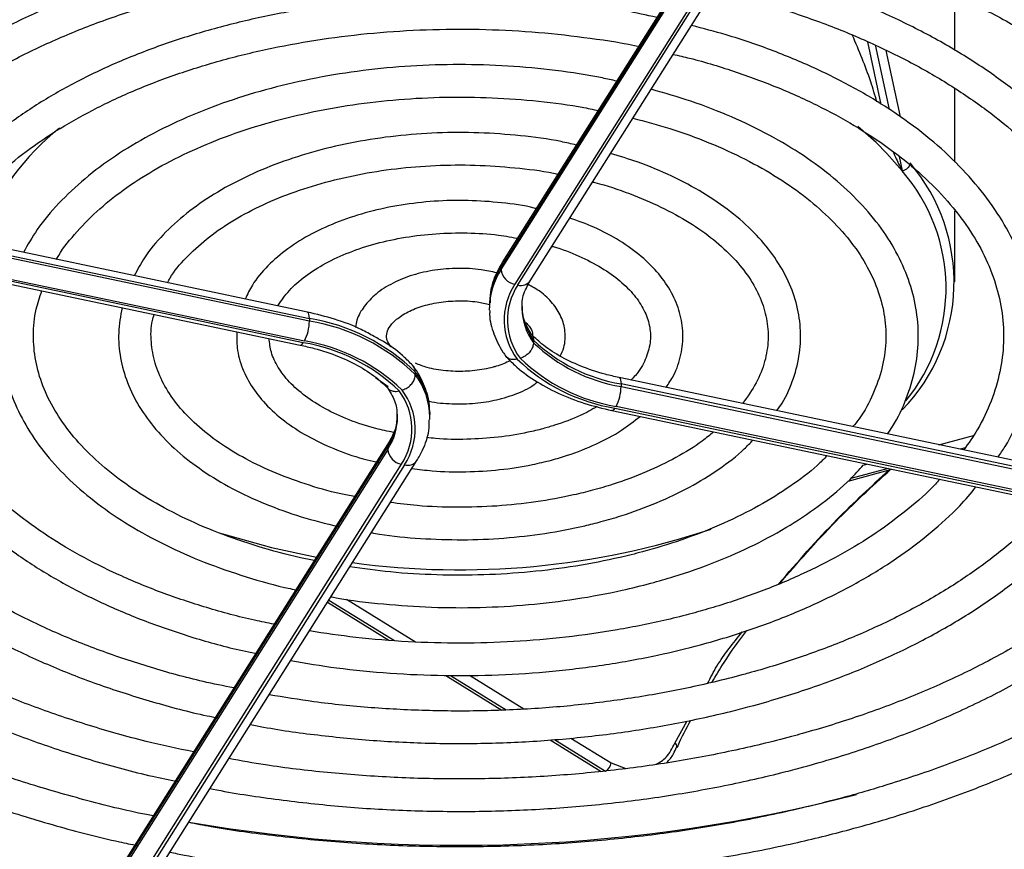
# Model space of a CAD drawing. Header units: millimetres. Extents: x 16 to 577, y 6 to 416.
# Tile 112 of 119: x 542 to 550, y 239 to 246. Entities that reach past the tile are written whole.
import ezdxf

# ---------------------------------------------------------------- set-up
doc = ezdxf.new("R2010")
doc.units = ezdxf.units.MM

msp = doc.modelspace()

# ---------------------------------------------------------------- linework, layer by layer
at = {"color": 7, "linetype": 'Continuous', "lineweight": 25}
for p, q in [((548.2133, 247.8633), (545.8701, 244.1467)), ((548.2013, 247.8201), (545.858, 244.1035)), ((545.858, 244.0802), (548.2013, 247.7968)), ((546.1145, 243.9806), (548.4577, 247.6972)), ((548.3221, 247.6664), (545.9788, 243.9498)), ((546.0057, 243.9442), (548.3489, 247.6608)), ((549.8504, 246.0077), (549.8504, 246.4593)), ((549.2014, 245.5332), (549.0841, 246.0846)), ((549.1505, 246.0566), (549.271, 245.4901)), ((549.3706, 245.4236), (549.2462, 246.0087)), ((549.8504, 245.0261), (549.8504, 245.6744)), ((549.3863, 244.9483), (549.252, 245.1023)), ((544.1535, 243.7055), (537.7155, 245.0582)), ((537.7331, 245.0021), (544.1711, 243.6494)), ((549.3591, 245.0763), (549.3863, 244.9483)), ((544.1711, 243.6261), (537.7331, 244.9788)), ((537.6529, 244.7677), (544.0909, 243.415)), ((544.1173, 243.4358), (537.6793, 244.7886)), ((537.6891, 244.8041), (544.1271, 243.4513)), ((549.8504, 243.972), (549.8504, 244.5978)), ((545.858, 244.1035), (545.858, 244.0802)), ((545.755, 243.7842), (545.7546, 243.765)), ((545.7546, 243.765), (545.7546, 243.7417)), ((545.7549, 243.7231), (545.7546, 243.7417)), ((544.1711, 243.6494), (544.1711, 243.6261)), ((546.1426, 243.4586), (546.1426, 243.4353)), ((545.1032, 243.1788), (545.1032, 243.1555)), ((544.7526, 243.1309), (544.8656, 243.0503)), ((553.3336, 241.7766), (546.8956, 243.1293)), ((546.9132, 243.0732), (546.9132, 243.0499)), ((553.3512, 241.7205), (546.9132, 243.0732)), ((546.9132, 243.0499), (553.3512, 241.6972)), ((546.833, 242.8388), (553.271, 241.4861)), ((546.8594, 242.8597), (553.2974, 241.5069)), ((553.3072, 241.5224), (546.8692, 242.8752)), ((545.2315, 242.7601), (545.2319, 242.7793)), ((545.2316, 242.8212), (545.2319, 242.8026)), ((545.2319, 242.7793), (545.2319, 242.8026)), ((549.7096, 242.5381), (550.0144, 242.6201)), ((542.5167, 238.8039), (544.86, 242.5205)), ((544.86, 242.4972), (542.5167, 238.7806)), ((544.8721, 242.5637), (542.5288, 238.8471)), ((544.86, 242.5205), (544.86, 242.4972)), ((549.941, 242.5107), (549.8967, 242.4987)), ((542.7732, 238.681), (545.1164, 242.3976)), ((542.6376, 238.6502), (544.9808, 242.3668)), ((545.0077, 242.3612), (542.6644, 238.6446)), ((548.9108, 242.2177), (549.2959, 242.3213)), ((549.2632, 242.3282), (548.935, 242.2399)), ((549.0445, 242.359), (549.0761, 242.3675)), ((544.331, 241.1519), (544.871, 240.8176)), ((544.3427, 241.1704), (544.9189, 240.8137)), ((544.4969, 241.1792), (545.1062, 240.802)), ((545.3728, 240.507), (545.8643, 240.2027)), ((545.4135, 240.5074), (545.9028, 240.2046)), ((545.5788, 240.5094), (546.0587, 240.2123)), ((547.3877, 239.9104), (547.4947, 240.1069)), ((546.2889, 239.9398), (546.7388, 239.6614)), ((546.3268, 239.9421), (546.7764, 239.6638)), ((546.4726, 239.9561), (546.8273, 239.7365)), ((547.4042, 239.8751), (547.4036, 239.8737)), ((546.8273, 239.7365), (546.9565, 239.6885))]:
    msp.add_line(p, q, dxfattribs=at)
at = {"color": 7, "linetype": 'Continuous', "lineweight": 25, "flags": 128}
for points in [[(549.252, 245.1023), (549.1566, 245.1977), (548.9974, 245.3381)], [(544.1711, 243.6494), (544.1702, 243.6685), (544.1677, 243.6843), (544.1637, 243.696), (544.1582, 243.7032), (544.1535, 243.7055)], [(544.0909, 243.415), (544.0929, 243.4148), (544.1005, 243.4171), (544.1087, 243.4242), (544.1173, 243.4358)], [(546.8956, 243.1293), (546.9003, 243.127), (546.9057, 243.1198), (546.9098, 243.1081), (546.9123, 243.0924), (546.9132, 243.0732)], [(546.8594, 242.8597), (546.8508, 242.8481), (546.8426, 242.841), (546.835, 242.8386), (546.833, 242.8388)], [(543.3971, 241.7558), (543.8369, 241.6319), (544.2324, 241.5491)]]:
    msp.add_lwpolyline(points, dxfattribs=at)
at = {"color": 7, "linetype": 'Continuous', "lineweight": 25}
for centre, radius, start, end in [((543.3192, 243.6186), 2.1734, 128.31713, 158.99265), ((548.2272, 243.9685), 1.6159, 315.90716, 40.50427), ((548.2005, 243.9154), 1.5726, 320.864, 41.0566), ((545.9377, 244.1045), 0.0797, 148.05182, 180.74679), ((546.3854, 243.7341), 0.6308, 146.72294, 179.30748), ((546.3882, 243.7561), 0.6338, 146.76378, 177.45652), ((546.0043, 244.0946), 0.147, 185.62026, 260.02428), ((546.034, 244.0401), 0.1001, 253.54549, 323.47571), ((546.4535, 243.6358), 0.5691, 146.51018, 217.17352), ((546.4716, 243.6358), 0.5587, 146.50514, 217.08723), ((546.5752, 243.75), 0.535, 181.31861, 216.03927), ((546.5804, 243.7754), 0.5404, 182.5715, 215.89187), ((543.7945, 243.6279), 0.3766, 332.03449, 359.71321), ((543.886, 241.9264), 1.7464, 45.81851, 80.60605), ((543.886, 241.903), 1.7464, 45.81851, 80.60605), ((543.8564, 241.8656), 1.5918, 46.07742, 80.56481), ((543.8618, 241.8533), 1.6199, 46.0266, 80.57288), ((547.1544, 244.5185), 1.4652, 226.33076, 260.52477), ((547.1544, 244.4952), 1.4652, 226.33076, 260.52477), ((547.1247, 244.4577), 1.6199, 226.0266, 260.57288), ((547.1301, 244.4454), 1.5918, 226.07742, 260.56481), ((544.5901, 242.7928), 0.642, 2.54122, 36.96145), ((544.587, 242.7688), 0.645, 0.93231, 36.8385), ((544.5149, 242.6752), 0.5587, 326.50514, 37.08723), ((544.533, 242.6752), 0.5691, 326.51018, 37.17352), ((546.5365, 243.0518), 0.3766, 332.03449, 359.71321), ((544.4208, 242.8088), 0.5254, 326.72386, 359.75763), ((544.4249, 242.784), 0.5211, 326.607, 0.99984), ((544.9398, 242.5216), 0.0798, 149.07993, 180.73185), ((545.0063, 242.5116), 0.147, 185.62026, 260.02428), ((545.036, 242.4572), 0.1001, 253.54325, 323.51279), ((545.4932, 248.448), 7.0114, 262.27417, 288.40059), ((547.3686, 239.88), 0.0359, 352.20856, 57.77908), ((546.7203, 239.7572), 0.109, 300.96489, 349.05129), ((545.4853, 252.9115), 13.8999, 260.16249, 284.58367)]:
    msp.add_arc(centre, radius, start, end, dxfattribs=at)
for points, knots in [([(548.2689, 247.9911), (548.1121, 248.0231), (547.7642, 248.094), (547.2089, 248.1737), (546.6105, 248.2355), (546.0055, 248.2706), (545.3978, 248.2796), (544.7907, 248.2624), (544.1874, 248.219), (543.5912, 248.1496), (543.0055, 248.0547), (542.4333, 247.9347), (541.8779, 247.7903), (541.3423, 247.6221), (540.8293, 247.4311), (540.3419, 247.2181), (539.8827, 246.9844), (539.4543, 246.731), (539.0591, 246.4593), (538.6995, 246.1706), (538.3769, 245.8667), (538.0961, 245.5485), (537.8896, 245.2753), (537.7936, 245.1049), (537.7617, 245.0485)], [0, 0, 0, 0, 0.038443, 0.085323, 0.132195, 0.179062, 0.225926, 0.27279, 0.319656, 0.366527, 0.413405, 0.460292, 0.507192, 0.554107, 0.601039, 0.647989, 0.694958, 0.741943, 0.788942, 0.835944, 0.882931, 0.92988, 0.976758, 1, 1, 1, 1]), ([(538.0574, 244.9864), (538.0804, 245.0257), (538.1659, 245.1717), (538.3578, 245.4162), (538.6309, 245.7171), (538.9458, 246.0051), (539.2971, 246.2792), (539.6839, 246.5376), (540.1038, 246.7789), (540.5546, 247.0018), (541.0338, 247.2047), (541.5386, 247.3866), (542.0661, 247.5463), (542.6134, 247.6828), (543.1774, 247.7954), (543.7546, 247.8832), (544.342, 247.9458), (544.936, 247.9829), (545.5332, 247.9941), (546.1302, 247.9794), (546.7237, 247.9392), (547.3093, 247.8721), (547.7863, 247.8001), (548.0613, 247.7415), (548.1499, 247.7227)], [0, 0, 0, 0, 0.017795, 0.066009, 0.114086, 0.16207, 0.209999, 0.257899, 0.305792, 0.353685, 0.401588, 0.449504, 0.497436, 0.545383, 0.593343, 0.641316, 0.689297, 0.737285, 0.785278, 0.833271, 0.881263, 0.929249, 0.977227, 1, 1, 1, 1]), ([(553.1531, 241.8145), (553.1586, 241.8223), (553.2419, 241.9402), (553.3633, 242.1779), (553.5125, 242.5256), (553.6121, 242.8797), (553.6677, 243.2365), (553.6776, 243.5942), (553.6423, 243.9508), (553.5621, 244.3044), (553.4375, 244.6532), (553.2691, 244.9955), (553.0577, 245.3296), (552.8042, 245.6537), (552.51, 245.9658), (552.1768, 246.2641), (551.8064, 246.5469), (551.401, 246.8127), (550.9629, 247.0599), (550.4947, 247.2871), (549.9992, 247.4935), (549.4783, 247.6767), (548.9969, 247.8225), (548.6824, 247.8965), (548.5559, 247.9262)], [0, 0, 0, 0, 0.003404, 0.051747, 0.099937, 0.147953, 0.195803, 0.243527, 0.291196, 0.338871, 0.386627, 0.43452, 0.482577, 0.530791, 0.579138, 0.627583, 0.676092, 0.724636, 0.773194, 0.82175, 0.870296, 0.918828, 0.967346, 1, 1, 1, 1]), ([(547.9375, 247.4257), (547.7695, 247.4593), (547.4224, 247.5287), (546.8802, 247.6026), (546.3191, 247.6543), (545.7525, 247.6793), (545.1844, 247.6782), (544.6182, 247.6507), (544.0575, 247.5972), (543.5057, 247.518), (542.9664, 247.4134), (542.443, 247.2841), (541.9385, 247.1308), (541.4564, 246.9545), (540.9994, 246.7562), (540.5707, 246.5369), (540.1728, 246.298), (539.8083, 246.0408), (539.4802, 245.7667), (539.1888, 245.4779), (538.9427, 245.1747), (538.7906, 244.9627), (538.7334, 244.8499), (538.7308, 244.8449)], [0, 0, 0, 0, 0.0468982, 0.0968955, 0.1468835, 0.1968655, 0.2468453, 0.2968265, 0.3468116, 0.3968045, 0.4468088, 0.4968284, 0.5468665, 0.5969264, 0.6470103, 0.6971188, 0.74725, 0.797398, 0.8475467, 0.8976698, 0.947731, 0.9976838, 1, 1, 1, 1]), ([(548.4365, 247.6636), (548.4393, 247.663), (548.6292, 247.6239), (548.9913, 247.5244), (549.5175, 247.3639), (550.0186, 247.1785), (550.4942, 246.973), (550.9409, 246.7476), (551.3562, 246.5041), (551.7379, 246.2438), (552.0839, 245.9684), (552.3922, 245.6795), (552.6614, 245.3789), (552.89, 245.0682), (553.077, 244.7492), (553.2215, 244.4233), (553.3227, 244.092), (553.3799, 243.7569), (553.3925, 243.4195), (553.3601, 243.0818), (553.283, 242.7459), (553.1597, 242.4143), (553.0169, 242.1241), (552.8971, 241.9484), (552.8493, 241.8783)], [0, 0, 0, 0, 0.000707, 0.048829, 0.096934, 0.145022, 0.193089, 0.241137, 0.289166, 0.337182, 0.385193, 0.433211, 0.481256, 0.529359, 0.57756, 0.625907, 0.67444, 0.723183, 0.772113, 0.821158, 0.870177, 0.91906, 0.96775, 1, 1, 1, 1]), ([(539.031, 244.7818), (539.0595, 244.8297), (539.1471, 244.9766), (539.3391, 245.2138), (539.6028, 245.491), (539.9071, 245.7549), (540.2474, 246.0044), (540.6223, 246.2377), (541.0292, 246.4533), (541.4655, 246.6497), (541.9285, 246.8255), (542.4152, 246.9794), (542.9222, 247.1104), (543.4464, 247.2176), (543.9842, 247.3002), (544.532, 247.3575), (545.0863, 247.3893), (545.6432, 247.3953), (546.1993, 247.3755), (546.7503, 247.3295), (547.2858, 247.2611), (547.6295, 247.1953), (547.7972, 247.1633)], [0, 0, 0, 0, 0.025069, 0.076787, 0.128332, 0.179766, 0.231138, 0.282485, 0.333828, 0.385178, 0.436543, 0.487928, 0.539334, 0.590757, 0.642197, 0.693649, 0.745109, 0.796575, 0.848041, 0.899504, 0.950958, 1, 1, 1, 1]), ([(552.1775, 242.0195), (552.2282, 242.1006), (552.3445, 242.2865), (552.4753, 242.5881), (552.577, 242.9191), (552.632, 243.2536), (552.6418, 243.5889), (552.6064, 243.9229), (552.5261, 244.2536), (552.4016, 244.5792), (552.2334, 244.8979), (552.0225, 245.2077), (551.7699, 245.5068), (551.4773, 245.7931), (551.1466, 246.0647), (550.7798, 246.3198), (550.3796, 246.5569), (549.9484, 246.7742), (549.4894, 246.9709), (549.0045, 247.1442), (548.5874, 247.2727), (548.3265, 247.3339), (548.2413, 247.3539)], [0, 0, 0, 0, 0.040203, 0.092176, 0.143924, 0.19545, 0.246804, 0.298082, 0.349369, 0.400766, 0.452349, 0.504146, 0.556143, 0.608299, 0.660566, 0.712897, 0.76526, 0.817626, 0.869983, 0.922322, 0.974642, 1, 1, 1, 1]), ([(547.5825, 246.8628), (547.5542, 246.8695), (547.3635, 246.9143), (546.9954, 246.9733), (546.4821, 247.0376), (545.96, 247.0736), (545.435, 247.084), (544.9103, 247.0679), (544.3898, 247.0256), (543.8775, 246.9574), (543.3769, 246.8637), (542.8919, 246.7452), (542.4258, 246.6027), (541.9821, 246.4371), (541.564, 246.2496), (541.1748, 246.0412), (540.8171, 245.8135), (540.4942, 245.5679), (540.2074, 245.3063), (539.9632, 245.0297), (539.7978, 244.8091), (539.7289, 244.6781), (539.7126, 244.6471)], [0, 0, 0, 0, 0.009435, 0.063487, 0.117524, 0.17155, 0.225569, 0.279589, 0.333613, 0.387646, 0.441694, 0.495761, 0.549855, 0.603978, 0.658135, 0.712325, 0.766546, 0.820785, 0.875011, 0.929177, 0.983223, 1, 1, 1, 1]), ([(548.0803, 247.0986), (548.1663, 247.0792), (548.4247, 247.021), (548.8359, 246.8984), (549.311, 246.7335), (549.7598, 246.5462), (550.1805, 246.3395), (550.5701, 246.1143), (550.9261, 245.8724), (551.2464, 245.6156), (551.5289, 245.3456), (551.7719, 245.0644), (551.9743, 244.7736), (552.1348, 244.4751), (552.2526, 244.1704), (552.327, 243.861), (552.3572, 243.5485), (552.3425, 243.2347), (552.2832, 242.9217), (552.1776, 242.6124), (552.0447, 242.3315), (551.9274, 242.1578), (551.8766, 242.0827)], [0, 0, 0, 0, 0.025728, 0.077339, 0.128926, 0.180488, 0.232023, 0.283533, 0.335024, 0.386508, 0.438, 0.48953, 0.541143, 0.5929, 0.644867, 0.697099, 0.749607, 0.802326, 0.855098, 0.907723, 0.960102, 1, 1, 1, 1]), ([(540.0028, 244.5776), (540.0466, 244.6468), (540.1475, 244.8062), (540.3551, 245.0459), (540.6147, 245.2953), (540.9131, 245.5309), (541.2464, 245.7512), (541.6128, 245.9543), (542.0093, 246.1387), (542.4329, 246.3028), (542.8804, 246.4452), (543.3484, 246.5648), (543.8333, 246.6605), (544.3311, 246.7315), (544.8381, 246.7772), (545.3503, 246.7974), (545.8636, 246.7915), (546.3743, 246.7605), (546.8767, 246.7016), (547.2339, 246.6475), (547.4176, 246.6059), (547.4423, 246.6003)], [0, 0, 0, 0, 0.043031, 0.099099, 0.154959, 0.210697, 0.266379, 0.322047, 0.377718, 0.433409, 0.489126, 0.54487, 0.60064, 0.656431, 0.712238, 0.768056, 0.823878, 0.879699, 0.93551, 0.991306, 1, 1, 1, 1]), ([(551.2026, 242.2243), (551.2363, 242.2754), (551.3339, 242.423), (551.4484, 242.6778), (551.5473, 242.9847), (551.5987, 243.2954), (551.605, 243.6067), (551.5659, 243.9163), (551.4822, 244.2222), (551.3544, 244.5222), (551.1833, 244.8146), (550.9699, 245.0973), (550.7156, 245.3681), (550.4223, 245.6251), (550.0922, 245.866), (549.7279, 246.0892), (549.3322, 246.2928), (548.9086, 246.4761), (548.4585, 246.635), (548.1163, 246.7403), (547.9201, 246.7849), (547.8872, 246.7923)], [0, 0, 0, 0, 0.029853, 0.086384, 0.142614, 0.198538, 0.254226, 0.309816, 0.365428, 0.421207, 0.477252, 0.533587, 0.590174, 0.646947, 0.703837, 0.760785, 0.817749, 0.8747, 0.93163, 0.988535, 1, 1, 1, 1]), ([(547.2276, 246.2998), (547.1362, 246.3195), (546.8952, 246.3717), (546.489, 246.4279), (546.016, 246.4707), (545.5377, 246.4861), (545.0592, 246.4754), (544.5845, 246.4383), (544.1178, 246.3753), (543.6631, 246.2868), (543.2245, 246.1736), (542.8058, 246.0364), (542.4107, 245.8764), (542.0427, 245.6949), (541.705, 245.4931), (541.4011, 245.2728), (541.1328, 245.0358), (540.9068, 244.7832), (540.7546, 244.5795), (540.6931, 244.4573), (540.678, 244.4273)], [0, 0, 0, 0, 0.03601, 0.09498, 0.153931, 0.212872, 0.27181, 0.330754, 0.38971, 0.448688, 0.507697, 0.566744, 0.625837, 0.684979, 0.74417, 0.803396, 0.86262, 0.921773, 0.98076, 1, 1, 1, 1]), ([(547.7263, 246.5371), (547.7661, 246.5284), (547.9654, 246.4851), (548.3068, 246.3835), (548.7453, 246.2328), (549.1569, 246.0591), (549.5402, 245.8664), (549.8918, 245.6557), (550.2092, 245.429), (550.49, 245.1881), (550.7323, 244.9351), (550.9345, 244.672), (551.0954, 244.4007), (551.214, 244.1229), (551.2895, 243.8402), (551.3212, 243.5541), (551.3081, 243.2663), (551.2505, 242.9792), (551.146, 242.6959), (551.03, 242.4644), (550.9331, 242.3312), (550.9014, 242.2876)], [0, 0, 0, 0, 0.013962, 0.069966, 0.125937, 0.181872, 0.23777, 0.293633, 0.349473, 0.405306, 0.461162, 0.517094, 0.573181, 0.629523, 0.686214, 0.743297, 0.800702, 0.858197, 0.915477, 0.972401, 1, 1, 1, 1]), ([(550.2298, 242.4288), (550.2512, 242.4597), (550.3334, 242.5785), (550.4322, 242.7959), (550.5241, 243.0772), (550.5673, 243.3623), (550.5656, 243.6475), (550.5186, 243.9303), (550.4272, 244.2083), (550.2921, 244.4796), (550.1142, 244.7421), (549.8949, 244.9936), (549.6359, 245.2317), (549.3396, 245.4542), (549.0086, 245.659), (548.6465, 245.8444), (548.2558, 246.0077), (547.8838, 246.1376), (547.6348, 246.2021), (547.5319, 246.2287)], [0, 0, 0, 0, 0.022017, 0.084545, 0.146647, 0.208307, 0.269638, 0.330858, 0.392143, 0.453716, 0.515692, 0.578066, 0.640754, 0.703644, 0.76664, 0.829668, 0.89268, 0.95566, 1, 1, 1, 1]), ([(540.9763, 244.3731), (540.9881, 244.3944), (541.0455, 244.4981), (541.191, 244.6772), (541.4121, 244.9066), (541.6746, 245.1226), (541.9718, 245.3238), (542.3024, 245.5082), (542.6632, 245.674), (543.0508, 245.8194), (543.4616, 245.943), (543.8919, 246.0435), (544.3375, 246.1198), (544.7941, 246.1712), (545.2575, 246.1972), (545.7231, 246.1972), (546.187, 246.1722), (546.6423, 246.1187), (546.9443, 246.0737), (547.0884, 246.0401), (547.089, 246.04)], [0, 0, 0, 0, 0.016074, 0.078114, 0.139777, 0.201218, 0.262553, 0.323859, 0.385168, 0.446506, 0.507882, 0.569298, 0.63075, 0.692228, 0.753726, 0.815234, 0.876742, 0.938237, 0.99971, 1, 1, 1, 1]), ([(549.1645, 245.556), (549.147, 245.6152), (549.088, 245.8138), (549.007, 246.006), (548.95, 246.141)], [0, 0, 0, 0, 0.29758, 1, 1, 1, 1]), ([(547.3714, 245.9742), (547.4202, 245.9632), (547.6128, 245.9198), (547.9305, 245.8199), (548.3194, 245.676), (548.6801, 245.5102), (549.0107, 245.3263), (549.3078, 245.1258), (549.5689, 244.9109), (549.7918, 244.684), (549.9747, 244.4471), (550.1164, 244.2025), (550.2159, 243.9518), (550.2726, 243.6966), (550.2853, 243.4384), (550.2537, 243.1792), (550.1756, 242.9221), (550.0692, 242.6915), (549.9699, 242.5507), (549.9282, 242.4916)], [0, 0, 0, 0, 0.020908, 0.082633, 0.144308, 0.205929, 0.267494, 0.329014, 0.390516, 0.452033, 0.513644, 0.575472, 0.637679, 0.700422, 0.763751, 0.827488, 0.891132, 0.954301, 1, 1, 1, 1]), ([(546.8735, 245.7382), (546.8324, 245.7479), (546.6591, 245.7885), (546.3385, 245.8348), (545.9172, 245.8756), (545.4902, 245.8883), (545.0636, 245.875), (544.6416, 245.8352), (544.229, 245.7695), (543.8303, 245.6785), (543.4499, 245.5631), (543.0919, 245.4244), (542.7603, 245.2637), (542.4589, 245.0824), (542.1909, 244.8824), (541.9612, 244.6652), (541.7782, 244.4479), (541.6931, 244.2982), (541.6546, 244.2305)], [0, 0, 0, 0, 0.020538, 0.086499, 0.152429, 0.218341, 0.284251, 0.350172, 0.416117, 0.482102, 0.548143, 0.614254, 0.680443, 0.746711, 0.813038, 0.879348, 0.945513, 1, 1, 1, 1]), ([(541.9463, 244.1692), (541.9476, 244.1719), (541.986, 244.2471), (542.1013, 244.3897), (542.2931, 244.5924), (542.5278, 244.7817), (542.7965, 244.9562), (543.098, 245.1135), (543.4282, 245.2517), (543.7836, 245.3689), (544.1599, 245.4636), (544.5525, 245.5345), (544.9566, 245.5806), (545.3673, 245.6012), (545.7799, 245.5966), (546.188, 245.5647), (546.5078, 245.524), (546.6845, 245.4858), (546.733, 245.4753)], [0, 0, 0, 0, 0.002538, 0.072891, 0.142568, 0.211866, 0.281003, 0.350103, 0.419222, 0.488395, 0.557631, 0.626927, 0.696269, 0.765642, 0.83503, 0.904413, 0.97377, 1, 1, 1, 1]), ([(549.2571, 242.6331), (549.2723, 242.6543), (549.3435, 242.754), (549.4279, 242.9433), (549.5066, 243.197), (549.5359, 243.4541), (549.5203, 243.7101), (549.4596, 243.9623), (549.355, 244.2084), (549.2076, 244.4461), (549.0184, 244.6733), (548.7892, 244.8874), (548.5225, 245.0858), (548.2217, 245.2663), (547.8898, 245.4261), (547.5421, 245.5625), (547.2958, 245.633), (547.1776, 245.6669)], [0, 0, 0, 0, 0.019095, 0.090002, 0.160241, 0.229798, 0.298899, 0.367899, 0.437134, 0.506915, 0.577334, 0.648293, 0.719605, 0.791096, 0.862635, 0.934143, 1, 1, 1, 1]), ([(547.0175, 245.4129), (547.1266, 245.3839), (547.3597, 245.3219), (547.6905, 245.1996), (548.0101, 245.0542), (548.2986, 244.8902), (548.5531, 244.7105), (548.7707, 244.5175), (548.9493, 244.314), (549.0874, 244.1023), (549.1839, 243.8846), (549.2383, 243.6623), (549.2491, 243.4367), (549.2163, 243.2097), (549.1354, 242.985), (549.0471, 242.8129), (548.972, 242.7195), (548.9537, 242.6969)], [0, 0, 0, 0, 0.061277, 0.130897, 0.200427, 0.269867, 0.339233, 0.408574, 0.477967, 0.547582, 0.617685, 0.68859, 0.760482, 0.833109, 0.90551, 0.977041, 1, 1, 1, 1]), ([(546.5191, 245.176), (546.4748, 245.1864), (546.3165, 245.2236), (546.0291, 245.2611), (545.6637, 245.2879), (545.2949, 245.2865), (544.9293, 245.2591), (544.5719, 245.2052), (544.228, 245.1259), (543.9028, 245.022), (543.6008, 244.8948), (543.3269, 244.7458), (543.0847, 244.5767), (542.8803, 244.3892), (542.725, 244.2051), (542.6586, 244.0789), (542.6305, 244.0255)], [0, 0, 0, 0, 0.029489, 0.105501, 0.181463, 0.257407, 0.333363, 0.409355, 0.485416, 0.561581, 0.637878, 0.714323, 0.790904, 0.867518, 0.943912, 1, 1, 1, 1]), ([(548.2833, 242.8377), (548.2992, 242.8597), (548.3644, 242.9501), (548.4349, 243.1207), (548.4913, 243.3441), (548.4981, 243.5693), (548.4602, 243.791), (548.3781, 244.0066), (548.2534, 244.2135), (548.0872, 244.4097), (547.8813, 244.5923), (547.6389, 244.7586), (547.3631, 244.9048), (547.0895, 245.0208), (546.9, 245.0769), (546.8205, 245.1004)], [0, 0, 0, 0, 0.0269584, 0.1107359, 0.1932921, 0.2747094, 0.3555905, 0.4365485, 0.5182845, 0.6011274, 0.6849516, 0.769398, 0.8541179, 0.9388589, 1, 1, 1, 1]), ([(549.3051, 245.1207), (549.3101, 245.1088), (549.3345, 245.0509), (549.3614, 244.9991), (549.3827, 244.9556), (549.3862, 244.9485), (549.3863, 244.9483)], [0, 0, 0, 0, 0.177343, 0.86415, 0.995888, 1, 1, 1, 1]), ([(542.9226, 243.9641), (542.9298, 243.9782), (542.9684, 244.0529), (543.0808, 244.1832), (543.2586, 244.3494), (543.4764, 244.5017), (543.7264, 244.6378), (544.0062, 244.7553), (544.3109, 244.8521), (544.6357, 244.9263), (544.975, 244.9765), (545.3232, 245.0015), (545.6748, 245.0016), (546.0216, 244.9736), (546.2586, 244.9438), (546.3733, 244.917), (546.3801, 244.9155)], [0, 0, 0, 0, 0.019291, 0.102, 0.183549, 0.264575, 0.345462, 0.426356, 0.507345, 0.588451, 0.669662, 0.750946, 0.832269, 0.913592, 0.994864, 1, 1, 1, 1]), ([(549.4558, 245.018), (549.4551, 245.0114), (549.4536, 244.9981), (549.4418, 244.9789), (549.4244, 244.9627), (549.4052, 244.9528), (549.392, 244.9492), (549.3867, 244.9483), (549.3863, 244.9483)], [0, 0, 0, 0, 0.211524, 0.42301, 0.635599, 0.850564, 0.989696, 1, 1, 1, 1]), ([(546.6627, 244.8501), (546.6695, 244.8485), (546.7842, 244.8223), (546.9892, 244.75), (547.2694, 244.6338), (547.5175, 244.497), (547.7321, 244.3455), (547.9092, 244.1816), (548.047, 244.009), (548.1441, 243.8302), (548.2, 243.6471), (548.2143, 243.4604), (548.1839, 243.2715), (548.1117, 243.0829), (548.0256, 242.9611), (547.983, 242.9008)], [0, 0, 0, 0, 0.005191, 0.086901, 0.168449, 0.249817, 0.331032, 0.412188, 0.493452, 0.575234, 0.658191, 0.742997, 0.829528, 0.915698, 1, 1, 1, 1]), ([(537.6176, 244.7779), (537.5791, 244.6958), (537.4867, 244.4988), (537.3917, 244.179), (537.326, 243.8228), (537.3074, 243.4651), (537.3335, 243.1082), (537.4047, 242.7538), (537.5205, 242.4039), (537.6801, 242.0601), (537.883, 241.7242), (538.1281, 241.398), (538.4143, 241.0834), (538.7398, 240.7822), (539.1029, 240.4961), (539.5015, 240.2268), (539.9332, 239.9757), (540.3955, 239.7443), (540.886, 239.534), (541.4014, 239.345), (541.9403, 239.181), (542.3602, 239.0693), (542.6043, 239.0206), (542.6567, 239.0101)], [0, 0, 0, 0, 0.03566, 0.085535, 0.135232, 0.184788, 0.23427, 0.283747, 0.333292, 0.38297, 0.432816, 0.482828, 0.532984, 0.58325, 0.633588, 0.683968, 0.734367, 0.784766, 0.835156, 0.885533, 0.935895, 0.986242, 1, 1, 1, 1]), ([(542.7961, 239.2711), (542.777, 239.2747), (542.5689, 239.3136), (542.1859, 239.4108), (541.6525, 239.5635), (541.1427, 239.7411), (540.6576, 239.9394), (540.2005, 240.158), (539.7737, 240.3952), (539.3799, 240.6497), (539.021, 240.92), (538.6991, 241.2043), (538.4159, 241.5009), (538.1728, 241.8082), (537.9709, 242.1245), (537.8113, 242.4481), (537.6947, 242.7777), (537.6218, 243.1116), (537.5934, 243.4483), (537.6095, 243.7862), (537.6721, 244.1229), (537.7672, 244.4335), (537.862, 244.629), (537.9037, 244.715)], [0, 0, 0, 0, 0.005056, 0.055111, 0.10515, 0.155171, 0.205171, 0.255151, 0.305111, 0.355055, 0.40499, 0.454927, 0.504883, 0.554888, 0.604978, 0.655203, 0.705608, 0.756226, 0.807053, 0.858032, 0.909043, 0.959943, 1, 1, 1, 1]), ([(546.1663, 244.6164), (546.1609, 244.6179), (546.0648, 244.6436), (545.863, 244.6699), (545.5677, 244.6923), (545.2688, 244.6849), (544.9755, 244.6514), (544.6935, 244.5916), (544.4293, 244.5066), (544.1887, 244.3977), (543.9767, 244.2666), (543.801, 244.1148), (543.6739, 243.9654), (543.6263, 243.8617), (543.6072, 243.8203)], [0, 0, 0, 0, 0.005513, 0.098349, 0.191069, 0.283755, 0.376495, 0.469363, 0.56246, 0.655877, 0.74966, 0.843713, 0.937426, 1, 1, 1, 1]), ([(538.591, 244.5706), (538.5853, 244.5596), (538.5245, 244.4417), (538.4499, 244.2096), (538.3717, 243.877), (538.3435, 243.5416), (538.3594, 243.2068), (538.4207, 242.8744), (538.5265, 242.5464), (538.6761, 242.2246), (538.8689, 241.9107), (539.1039, 241.6068), (539.3796, 241.3149), (539.6944, 241.0368), (540.046, 240.7744), (540.4323, 240.5295), (540.8506, 240.3035), (541.2982, 240.0981), (541.7719, 239.9138), (542.2699, 239.7538), (542.6843, 239.6395), (542.9371, 239.5877), (543.0112, 239.5725)], [0, 0, 0, 0, 0.005548, 0.059462, 0.113139, 0.166607, 0.21995, 0.273268, 0.326654, 0.380206, 0.433974, 0.487961, 0.542133, 0.596441, 0.650837, 0.705278, 0.759735, 0.814185, 0.86862, 0.923036, 0.977433, 1, 1, 1, 1]), ([(543.1509, 239.8338), (543.0113, 239.8636), (542.6982, 239.9306), (542.2323, 240.0631), (541.7536, 240.2248), (541.3003, 240.4085), (540.8746, 240.612), (540.4796, 240.8342), (540.1177, 241.0734), (539.7913, 241.3278), (539.5024, 241.5957), (539.2526, 241.8752), (539.0433, 242.1645), (538.8757, 242.4618), (538.7507, 242.7656), (538.6689, 243.0743), (538.6314, 243.3864), (538.638, 243.7002), (538.6916, 244.0133), (538.7711, 244.2841), (538.8509, 244.4477), (538.8811, 244.5096)], [0, 0, 0, 0, 0.043419, 0.097445, 0.151448, 0.205423, 0.25937, 0.313291, 0.36719, 0.42108, 0.474975, 0.528903, 0.582909, 0.637054, 0.691407, 0.746031, 0.800946, 0.856099, 0.911346, 0.966465, 1, 1, 1, 1]), ([(547.3092, 243.0424), (547.3325, 243.0765), (547.3946, 243.1675), (547.4462, 243.3289), (547.4652, 243.517), (547.436, 243.7018), (547.3636, 243.8784), (547.2497, 244.0447), (547.096, 244.1986), (546.904, 244.3363), (546.6926, 244.4508), (546.535, 244.5073), (546.4629, 244.5332)], [0, 0, 0, 0, 0.06412, 0.171225, 0.275489, 0.377954, 0.48025, 0.584094, 0.690355, 0.798608, 0.907875, 1, 1, 1, 1]), ([(543.8924, 243.7603), (543.9235, 243.8059), (543.985, 243.8961), (544.1307, 244.0235), (544.3091, 244.1375), (544.5197, 244.2347), (544.7564, 244.3123), (545.0135, 244.3678), (545.284, 244.3995), (545.5601, 244.4054), (545.8108, 244.3906), (545.9615, 244.3632), (546.0247, 244.3517)], [0, 0, 0, 0, 0.105862, 0.209244, 0.31135, 0.413256, 0.515311, 0.617655, 0.720251, 0.823001, 0.925787, 1, 1, 1, 1]), ([(539.5715, 244.3646), (539.5403, 244.2892), (539.4677, 244.1132), (539.4059, 243.8295), (539.3784, 243.5184), (539.3979, 243.2077), (539.4619, 242.8999), (539.5703, 242.5971), (539.7223, 242.3011), (539.9172, 242.0139), (540.1536, 241.7375), (540.4299, 241.4742), (540.7441, 241.2259), (541.0936, 240.9947), (541.4757, 240.7821), (541.8876, 240.5901), (542.3256, 240.4191), (542.7881, 240.2731), (543.1363, 240.178), (543.3336, 240.1394), (543.3648, 240.1333)], [0, 0, 0, 0, 0.043983, 0.102669, 0.161065, 0.219288, 0.277482, 0.335784, 0.394329, 0.453175, 0.512308, 0.571669, 0.631183, 0.690782, 0.750417, 0.810049, 0.869662, 0.929249, 0.988809, 1, 1, 1, 1]), ([(543.5058, 240.3967), (543.4154, 240.415), (543.1641, 240.4658), (542.7703, 240.5755), (542.3276, 240.7225), (541.9105, 240.8918), (541.5212, 241.0808), (541.1629, 241.288), (540.8385, 241.5117), (540.5501, 241.7498), (540.2999, 242.0005), (540.0895, 242.2617), (539.9202, 242.5315), (539.793, 242.8081), (539.7087, 243.09), (539.6683, 243.3755), (539.6715, 243.6633), (539.7233, 243.9504), (539.7858, 244.165), (539.8451, 244.2814), (539.8569, 244.3046)], [0, 0, 0, 0, 0.033187, 0.092334, 0.151447, 0.210523, 0.269559, 0.328558, 0.387528, 0.446489, 0.505464, 0.564506, 0.623694, 0.683128, 0.742913, 0.803111, 0.863675, 0.924407, 0.984958, 1, 1, 1, 1]), ([(546.3057, 244.2839), (546.319, 244.2805), (546.4148, 244.2554), (546.5721, 244.1881), (546.7682, 244.0846), (546.9275, 243.9653), (547.0488, 243.8376), (547.1301, 243.7049), (547.172, 243.5703), (547.1755, 243.4323), (547.1327, 243.2908), (547.073, 243.1793), (547.014, 243.1206), (547.0006, 243.1072)], [0, 0, 0, 0, 0.016537, 0.11959, 0.222181, 0.324345, 0.42637, 0.528888, 0.63357, 0.742953, 0.857198, 0.967599, 1, 1, 1, 1]), ([(540.5523, 244.1585), (540.5276, 244.0935), (540.4678, 243.936), (540.4249, 243.6795), (540.4168, 243.3943), (540.4556, 243.1108), (540.5385, 242.8317), (540.6654, 242.559), (540.8352, 242.2947), (541.0467, 242.0409), (541.2983, 241.8001), (541.5878, 241.5744), (541.9123, 241.3661), (542.2689, 241.1771), (542.6539, 241.0086), (543.0648, 240.8638), (543.4214, 240.7588), (543.6458, 240.7119), (543.7198, 240.6964)], [0, 0, 0, 0, 0.0458996, 0.1111513, 0.1760218, 0.2407284, 0.3054664, 0.3704707, 0.4358875, 0.5017346, 0.5679342, 0.6343704, 0.7009348, 0.7675477, 0.8341492, 0.9007192, 0.9672511, 1, 1, 1, 1]), ([(545.8701, 244.1467), (545.8527, 244.1163), (545.8041, 244.0316), (545.7615, 243.9097), (545.7609, 243.8183), (545.7608, 243.7865)], [0, 0, 0, 0, 0.267001, 0.745345, 1, 1, 1, 1]), ([(543.8599, 240.9584), (543.8029, 240.9694), (543.5992, 241.0086), (543.2657, 241.1011), (542.8645, 241.2339), (542.4894, 241.3895), (542.1427, 241.564), (541.8279, 241.7562), (541.5479, 241.9639), (541.305, 242.1849), (541.1013, 242.4169), (540.9382, 242.6578), (540.8167, 242.9055), (540.7378, 243.1585), (540.7019, 243.4154), (540.7119, 243.6743), (540.7557, 243.9069), (540.816, 244.0511), (540.8405, 244.1099)], [0, 0, 0, 0, 0.0256144, 0.0914977, 0.1573321, 0.22311, 0.2888282, 0.3544911, 0.420117, 0.4857372, 0.551409, 0.6172386, 0.6833798, 0.750012, 0.8172647, 0.8850866, 0.9531262, 1, 1, 1, 1]), ([(545.8187, 244.0506), (545.7734, 244.061), (545.6639, 244.0861), (545.4773, 244.0942), (545.2729, 244.0788), (545.0778, 244.0348), (544.9015, 243.9641), (544.7564, 243.8708), (544.6517, 243.7599), (544.5905, 243.6585), (544.5805, 243.5928), (544.5772, 243.5712)], [0, 0, 0, 0, 0.088309, 0.213302, 0.338329, 0.463894, 0.590609, 0.719068, 0.835473, 0.945919, 1, 1, 1, 1]), ([(546.045, 243.7381), (546.0437, 243.7534), (546.0385, 243.8127), (546.065, 243.8935), (546.1024, 243.9594), (546.1145, 243.9806)], [0, 0, 0, 0, 0.190487, 0.740297, 1, 1, 1, 1]), ([(541.5327, 243.9525), (541.5306, 243.9476), (541.4944, 243.86), (541.4655, 243.6833), (541.4507, 243.4271), (541.4863, 243.1721), (541.565, 242.9222), (541.6876, 242.6794), (541.8525, 242.4457), (542.0586, 242.2237), (542.3037, 242.0158), (542.5849, 241.8245), (542.8992, 241.6524), (543.242, 241.5006), (543.6112, 241.3735), (543.8904, 241.2924), (544.0494, 241.2616), (544.0732, 241.257)], [0, 0, 0, 0, 0.00445, 0.079441, 0.15377, 0.227776, 0.301806, 0.376252, 0.451354, 0.527115, 0.603376, 0.679933, 0.756618, 0.83331, 0.909955, 0.986542, 1, 1, 1, 1]), ([(544.214, 241.52), (544.1735, 241.5275), (544.0028, 241.5592), (543.7181, 241.6394), (543.366, 241.7592), (543.041, 241.9013), (542.7457, 242.0616), (542.4838, 242.2382), (542.2583, 242.4286), (542.0713, 242.6302), (541.9247, 242.8403), (541.8194, 243.0569), (541.7559, 243.2783), (541.7369, 243.5033), (541.7544, 243.709), (541.7988, 243.8385), (541.8174, 243.8927)], [0, 0, 0, 0, 0.023682, 0.099897, 0.17603, 0.252067, 0.328003, 0.403853, 0.479665, 0.555506, 0.631543, 0.708044, 0.785352, 0.863725, 0.943013, 1, 1, 1, 1]), ([(546.3773, 243.3175), (546.3893, 243.3426), (546.4221, 243.4109), (546.4269, 243.5332), (546.3917, 243.6671), (546.3146, 243.7861), (546.2165, 243.8817), (546.1324, 243.9279), (546.0965, 243.9475)], [0, 0, 0, 0, 0.111151, 0.302419, 0.485552, 0.668096, 0.858694, 1, 1, 1, 1]), ([(544.8879, 243.3984), (544.8755, 243.4183), (544.8491, 243.4606), (544.8482, 243.5091), (544.8667, 243.5664), (544.9234, 243.6349), (545.0192, 243.7017), (545.1512, 243.7573), (545.3073, 243.7943), (545.4767, 243.808), (545.633, 243.8012), (545.722, 243.7803), (545.7586, 243.7717)], [0, 0, 0, 0, 0.095949, 0.204253, 0.309728, 0.406801, 0.510723, 0.613513, 0.717008, 0.821559, 0.926601, 1, 1, 1, 1]), ([(542.5225, 243.7445), (542.5097, 243.6712), (542.4841, 243.5241), (542.5032, 243.3013), (542.5638, 243.0826), (542.6686, 242.8712), (542.8152, 242.6697), (543.0025, 242.4802), (543.228, 242.3059), (543.4882, 242.1495), (543.7792, 242.014), (544.0919, 241.9001), (544.316, 241.8448), (544.4265, 241.8175)], [0, 0, 0, 0, 0.088542, 0.177575, 0.266387, 0.355704, 0.446134, 0.537758, 0.630267, 0.723244, 0.816365, 0.909428, 1, 1, 1, 1]), ([(544.7406, 243.4901), (544.7037, 243.5112), (544.599, 243.5711), (544.4013, 243.6452), (544.2343, 243.6858), (544.1535, 243.7055)], [0, 0, 0, 0, 0.218775, 0.622193, 1, 1, 1, 1]), ([(545.7588, 243.7202), (545.758, 243.708), (545.7535, 243.6385), (545.7903, 243.5127), (545.8473, 243.3913), (545.8916, 243.3277), (545.9007, 243.3148)], [0, 0, 0, 0, 0.086158, 0.491076, 0.896615, 1, 1, 1, 1]), ([(546.1333, 243.4981), (546.1199, 243.5186), (546.0798, 243.5801), (546.0456, 243.666), (546.0455, 243.7301), (546.0454, 243.7539)], [0, 0, 0, 0, 0.239843, 0.716763, 1, 1, 1, 1]), ([(544.5684, 242.0821), (544.5275, 242.0896), (544.3758, 242.1176), (544.1304, 242.1904), (543.8389, 242.2984), (543.5765, 242.4273), (543.3463, 242.5723), (543.1521, 242.7311), (542.9964, 242.9001), (542.8811, 243.0765), (542.8059, 243.2578), (542.7755, 243.4428), (542.7752, 243.5857), (542.8006, 243.6668), (542.8063, 243.6849)], [0, 0, 0, 0, 0.034413, 0.127656, 0.22073, 0.313604, 0.406281, 0.498833, 0.5914, 0.684312, 0.778197, 0.873884, 0.971799, 1, 1, 1, 1]), ([(546.0752, 243.6123), (546.0862, 243.6015), (546.12, 243.5681), (546.1348, 243.5297), (546.1333, 243.5044), (546.1328, 243.496)], [0, 0, 0, 0, 0.242855, 0.749273, 1, 1, 1, 1]), ([(543.534, 243.532), (543.5326, 243.4844), (543.5293, 243.3754), (543.5777, 243.2079), (543.6672, 243.0355), (543.7989, 242.8743), (543.9695, 242.7269), (544.176, 242.5963), (544.4147, 242.4879), (544.6195, 242.4158), (544.748, 242.3893), (544.7824, 242.3822)], [0, 0, 0, 0, 0.091804, 0.210164, 0.329107, 0.450482, 0.574589, 0.700525, 0.827187, 0.953791, 1, 1, 1, 1]), ([(544.9118, 242.6462), (544.8592, 242.6567), (544.7205, 242.6845), (544.5167, 242.7549), (544.3066, 242.8513), (544.1301, 242.9644), (543.9901, 243.0885), (543.8906, 243.2194), (543.8296, 243.3484), (543.8211, 243.4322), (543.817, 243.4725)], [0, 0, 0, 0, 0.0813324, 0.2146414, 0.3473945, 0.479545, 0.6112998, 0.7431843, 0.8766584, 1, 1, 1, 1]), ([(545.0882, 243.2267), (545.0624, 243.2534), (544.9889, 243.3295), (544.8747, 243.4201), (544.7727, 243.4734), (544.7406, 243.4901)], [0, 0, 0, 0, 0.2707392, 0.7704885, 1, 1, 1, 1]), ([(546.1426, 243.4353), (546.1413, 243.4232), (546.1388, 243.3989), (546.1187, 243.3621), (546.0891, 243.3302), (546.0571, 243.3098), (546.0354, 243.3015), (546.0267, 243.2991), (546.0259, 243.2989)], [0, 0, 0, 0, 0.214285, 0.428564, 0.643, 0.857746, 0.986659, 1, 1, 1, 1]), ([(546.8956, 243.1293), (546.8549, 243.1386), (546.7362, 243.1656), (546.554, 243.2273), (546.3647, 243.3186), (546.2174, 243.4174), (546.1484, 243.4866), (546.1179, 243.5172)], [0, 0, 0, 0, 0.121719, 0.354746, 0.586878, 0.817804, 1, 1, 1, 1]), ([(546.1279, 243.5026), (546.1309, 243.4991), (546.1408, 243.4874), (546.1419, 243.4704), (546.1426, 243.4586)], [0, 0, 0, 0, 0.30107, 1, 1, 1, 1]), ([(544.0909, 243.415), (544.1316, 243.4057), (544.2503, 243.3787), (544.4325, 243.317), (544.6218, 243.2257), (544.7691, 243.1269), (544.8381, 243.0577), (544.8686, 243.0271)], [0, 0, 0, 0, 0.121719, 0.354746, 0.586878, 0.817804, 1, 1, 1, 1]), ([(545.9392, 243.2766), (545.8993, 243.2592), (545.8518, 243.2384), (545.7713, 243.2158), (545.6831, 243.1957), (545.5413, 243.1799), (545.3697, 243.1857), (545.2174, 243.2107), (545.1374, 243.2414), (545.1034, 243.2544)], [0, 0, 0, 0, 0.171665, 0.204222, 0.300145, 0.486609, 0.67415, 0.861406, 1, 1, 1, 1]), ([(545.8983, 243.3176), (545.924, 243.2908), (545.9971, 243.2145), (546.1468, 243.1021), (546.3544, 242.9891), (546.5844, 242.8986), (546.752, 242.8583), (546.833, 242.8388)], [0, 0, 0, 0, 0.120264, 0.342257, 0.565801, 0.790018, 1, 1, 1, 1]), ([(546, 243.2919), (545.9992, 243.2917), (545.9905, 243.2894), (545.9688, 243.286), (545.9372, 243.2895), (545.9106, 243.3018), (545.9018, 243.3158), (545.8987, 243.3206)], [0, 0, 0, 0, 0.019618, 0.207037, 0.519865, 0.832368, 1, 1, 1, 1]), ([(545.1032, 243.1788), (545.1022, 243.1905), (545.1004, 243.2107), (545.088, 243.2246), (545.0828, 243.2305)], [0, 0, 0, 0, 0.578238, 1, 1, 1, 1]), ([(545.2277, 242.8241), (545.2285, 242.8363), (545.233, 242.9058), (545.1962, 243.0316), (545.1392, 243.153), (545.0949, 243.2166), (545.0859, 243.2295)], [0, 0, 0, 0, 0.086158, 0.491076, 0.896615, 1, 1, 1, 1]), ([(544.9865, 243.0191), (544.9873, 243.0193), (544.996, 243.0217), (545.0176, 243.0299), (545.0497, 243.0504), (545.0792, 243.0822), (545.0993, 243.119), (545.1019, 243.1433), (545.1032, 243.1555)], [0, 0, 0, 0, 0.013464, 0.142089, 0.356782, 0.571253, 0.785625, 1, 1, 1, 1]), ([(545.2152, 242.9244), (545.2185, 242.9235), (545.2844, 242.9058), (545.4268, 242.8961), (545.628, 242.8984), (545.7733, 242.9222), (545.8819, 242.9493), (545.99, 242.9841), (546.1011, 243.0303), (546.1617, 243.0785), (546.1778, 243.0913)], [0, 0, 0, 0, 0.010097, 0.204234, 0.398097, 0.582384, 0.627194, 0.731122, 0.928326, 1, 1, 1, 1]), ([(544.8532, 243.0462), (544.8666, 243.0257), (544.9067, 242.9642), (544.9409, 242.8783), (544.941, 242.8142), (544.9411, 242.7904)], [0, 0, 0, 0, 0.239843, 0.716763, 1, 1, 1, 1]), ([(544.8644, 243.0338), (544.866, 243.0315), (544.8735, 243.0203), (544.898, 243.0099), (544.9293, 243.0061), (544.9511, 243.0096), (544.9598, 243.0119), (544.9606, 243.0121)], [0, 0, 0, 0, 0.090032, 0.431506, 0.773472, 0.978756, 1, 1, 1, 1]), ([(546.7028, 242.8731), (546.6543, 242.846), (546.5422, 242.7832), (546.3749, 242.7218), (546.2183, 242.6757), (546.0549, 242.6364), (545.8319, 242.5998), (545.5578, 242.5828), (545.3448, 242.5838), (545.2287, 242.5986), (545.2022, 242.602)], [0, 0, 0, 0, 0.126277, 0.292285, 0.362319, 0.449235, 0.616048, 0.783247, 0.950598, 1, 1, 1, 1]), ([(544.9415, 242.8062), (544.9428, 242.7909), (544.948, 242.7316), (544.9215, 242.6508), (544.8841, 242.5849), (544.8721, 242.5637)], [0, 0, 0, 0, 0.190487, 0.740297, 1, 1, 1, 1]), ([(545.0736, 242.3297), (545.1328, 242.3217), (545.2888, 242.3005), (545.5494, 242.2961), (545.8461, 242.3137), (546.0972, 242.3531), (546.2943, 242.3997), (546.4846, 242.4565), (546.6961, 242.5401), (546.9128, 242.6544), (547.0273, 242.745), (547.0802, 242.7869)], [0, 0, 0, 0, 0.080114, 0.211167, 0.34223, 0.473409, 0.552732, 0.622219, 0.754032, 0.8864, 1, 1, 1, 1]), ([(545.1164, 242.3976), (545.1338, 242.428), (545.1824, 242.5127), (545.225, 242.6346), (545.2256, 242.726), (545.2257, 242.7578)], [0, 0, 0, 0, 0.267001, 0.745345, 1, 1, 1, 1]), ([(544.7169, 241.764), (544.7402, 241.7596), (544.8804, 241.7333), (545.1489, 241.7102), (545.5161, 241.6968), (545.8841, 241.7122), (546.246, 241.7535), (546.5296, 241.8079), (546.7501, 241.8632), (546.9652, 241.9261), (547.2304, 242.0232), (547.5201, 242.1608), (547.7774, 242.3204), (547.9632, 242.4604), (548.0481, 242.5523), (548.0723, 242.5784)], [0, 0, 0, 0, 0.0188422, 0.1133856, 0.2078868, 0.3023852, 0.3969141, 0.4915096, 0.5316698, 0.5816365, 0.6764538, 0.7714753, 0.8666807, 0.9620219, 1, 1, 1, 1]), ([(547.7275, 242.6509), (547.6953, 242.6236), (547.5995, 242.5429), (547.4006, 242.423), (547.1382, 242.2945), (546.8872, 242.2013), (546.6704, 242.1373), (546.4459, 242.082), (546.1653, 242.0306), (545.8203, 241.994), (545.4699, 241.9836), (545.155, 241.9942), (544.9626, 242.019), (544.8841, 242.0291)], [0, 0, 0, 0, 0.05463, 0.161912, 0.269121, 0.376402, 0.438647, 0.4949, 0.602467, 0.71018, 0.817965, 0.925774, 1, 1, 1, 1]), ([(548.7265, 242.441), (548.6984, 242.4125), (548.6044, 242.3174), (548.4038, 242.1683), (548.1296, 241.9968), (547.8214, 241.8434), (547.4915, 241.7118), (547.2451, 241.6342), (547.0502, 241.5809), (546.8453, 241.5298), (546.5175, 241.4659), (546.1154, 241.4145), (545.7056, 241.3884), (545.2933, 241.3885), (544.8976, 241.4111), (544.6455, 241.4461), (544.5269, 241.4626)], [0, 0, 0, 0, 0.03601, 0.120037, 0.203909, 0.287755, 0.371635, 0.45119, 0.460362, 0.504393, 0.588444, 0.672573, 0.756745, 0.840938, 0.925132, 1, 1, 1, 1]), ([(544.3613, 241.2), (544.3764, 241.1969), (544.526, 241.1668), (544.8226, 241.1337), (545.2461, 241.1032), (545.6737, 241.1017), (546.099, 241.1259), (546.5176, 241.1765), (546.8765, 241.2437), (547.1617, 241.3137), (547.4391, 241.394), (547.749, 241.5028), (548.0919, 241.6546), (548.4067, 241.8274), (548.6874, 242.0204), (548.9024, 242.198), (549.007, 242.3165), (549.0445, 242.359)], [0, 0, 0, 0, 0.008707, 0.086443, 0.164148, 0.241841, 0.319538, 0.397254, 0.475006, 0.525028, 0.566057, 0.643933, 0.721916, 0.799993, 0.878154, 0.956343, 1, 1, 1, 1]), ([(548.3, 241.3131), (548.4664, 241.5048), (548.7676, 241.8518), (549.1145, 242.1713), (549.2698, 242.3143)], [0, 0, 0, 0, 0.552448, 1, 1, 1, 1]), ([(548.3095, 241.317), (548.4693, 241.5008), (548.7718, 241.8488), (549.12, 242.169), (549.2843, 242.3202)], [0, 0, 0, 0, 0.5279681, 1, 1, 1, 1]), ([(549.7159, 242.2331), (549.7041, 242.2192), (549.6253, 242.1275), (549.4409, 241.9682), (549.1633, 241.7588), (548.8476, 241.5662), (548.5012, 241.3912), (548.1261, 241.2358), (547.8005, 241.1265), (547.5282, 241.0491), (547.2498, 240.979), (546.881, 240.9041), (546.4295, 240.8398), (545.9691, 240.8007), (545.504, 240.787), (545.039, 240.7998), (544.5921, 240.8349), (544.3068, 240.8782), (544.1714, 240.8987)], [0, 0, 0, 0, 0.01268, 0.083981, 0.155101, 0.226151, 0.297189, 0.368248, 0.439349, 0.470808, 0.508132, 0.579308, 0.650534, 0.721787, 0.793058, 0.864334, 0.935604, 1, 1, 1, 1]), ([(544.0067, 240.6375), (544.1403, 240.6149), (544.4272, 240.5664), (544.8802, 240.5234), (545.3575, 240.5023), (545.8364, 240.5081), (546.3121, 240.5401), (546.7807, 240.5983), (547.2157, 240.6779), (547.5673, 240.7626), (547.9086, 240.8606), (548.2578, 240.9799), (548.648, 241.1441), (549.0104, 241.3296), (549.3423, 241.5349), (549.6384, 241.759), (549.8724, 241.9695), (549.9898, 242.1105), (550.0359, 242.1659)], [0, 0, 0, 0, 0.05843, 0.12544, 0.192436, 0.259427, 0.326423, 0.393432, 0.460463, 0.51775, 0.553102, 0.620214, 0.687392, 0.754626, 0.821914, 0.889238, 0.956545, 1, 1, 1, 1]), ([(543.6526, 240.0759), (543.6911, 240.0681), (543.8948, 240.0265), (544.277, 239.976), (544.7951, 239.9264), (545.3194, 239.905), (545.8447, 239.9093), (546.3675, 239.9401), (546.8839, 239.9969), (547.3901, 240.0793), (547.7769, 240.1639), (548.0786, 240.2418), (548.3751, 240.3265), (548.7598, 240.4552), (549.1925, 240.6307), (549.5982, 240.8276), (549.9737, 241.0447), (550.3168, 241.2804), (550.6224, 241.5338), (550.8565, 241.7609), (550.9718, 241.908), (551.0129, 241.9606)], [0, 0, 0, 0, 0.013951, 0.073865, 0.133764, 0.193654, 0.253541, 0.313431, 0.373329, 0.43324, 0.49317, 0.514585, 0.546173, 0.606147, 0.666166, 0.726222, 0.786315, 0.846437, 0.906567, 0.966661, 1, 1, 1, 1]), ([(550.6959, 242.0272), (550.657, 241.9818), (550.5439, 241.85), (550.3132, 241.6439), (550.0093, 241.4108), (549.6686, 241.194), (549.2961, 240.9945), (548.8939, 240.8141), (548.4727, 240.6571), (548.161, 240.5614), (547.9151, 240.4943), (547.6577, 240.4291), (547.2522, 240.3444), (546.7567, 240.2684), (546.2512, 240.2175), (545.7398, 240.1922), (545.2263, 240.1926), (544.7153, 240.2195), (544.243, 240.2659), (543.9479, 240.3148), (543.817, 240.3365)], [0, 0, 0, 0, 0.033071, 0.09596, 0.158729, 0.221446, 0.284151, 0.346866, 0.409604, 0.46908, 0.476897, 0.509853, 0.57266, 0.635501, 0.698362, 0.761236, 0.824117, 0.886998, 0.949869, 1, 1, 1, 1]), ([(551.6759, 241.8213), (551.6511, 241.7899), (551.5506, 241.6633), (551.3331, 241.4518), (551.0253, 241.1896), (550.6783, 240.9428), (550.2981, 240.7123), (549.886, 240.4999), (549.445, 240.3069), (548.986, 240.1377), (548.6368, 240.0302), (548.3589, 239.9539), (548.0682, 239.8799), (547.6292, 239.7863), (547.0935, 239.6995), (546.5471, 239.6379), (545.9937, 239.6018), (545.4369, 239.5915), (544.8804, 239.6068), (544.3285, 239.649), (543.854, 239.7042), (543.5699, 239.7555), (543.4628, 239.7748)], [0, 0, 0, 0, 0.018707, 0.075641, 0.132462, 0.189224, 0.245962, 0.302697, 0.359443, 0.416207, 0.470015, 0.480906, 0.510731, 0.567545, 0.624384, 0.681238, 0.738103, 0.794973, 0.851846, 0.908715, 0.965575, 1, 1, 1, 1]), ([(543.2971, 239.512), (543.3059, 239.5102), (543.4925, 239.4705), (543.8702, 239.4161), (544.427, 239.3516), (544.9921, 239.3159), (545.5599, 239.3057), (546.1274, 239.3219), (546.6908, 239.3643), (547.2468, 239.4327), (547.7918, 239.5265), (548.2033, 239.6187), (548.5237, 239.702), (548.8393, 239.7917), (549.2565, 239.9292), (549.7282, 240.115), (550.1735, 240.3224), (550.5894, 240.5502), (550.9732, 240.7972), (551.3231, 241.0615), (551.6335, 241.3428), (551.8564, 241.5747), (551.9609, 241.7166), (551.9894, 241.7554)], [0, 0, 0, 0, 0.002704, 0.057364, 0.112012, 0.166651, 0.221287, 0.275923, 0.330562, 0.385207, 0.439863, 0.494534, 0.51238, 0.541188, 0.595889, 0.650623, 0.705383, 0.76017, 0.81498, 0.869803, 0.924615, 0.979384, 1, 1, 1, 1]), ([(552.6531, 241.6159), (552.6132, 241.5653), (552.4923, 241.412), (552.2468, 241.1673), (551.9209, 240.8836), (551.5562, 240.615), (551.1576, 240.3624), (550.7264, 240.1275), (550.2652, 239.9115), (549.7766, 239.7159), (549.3034, 239.5553), (548.8968, 239.4376), (548.4807, 239.3312), (548.0106, 239.2293), (547.4377, 239.1326), (546.8536, 239.061), (546.2616, 239.0149), (545.6651, 238.9945), (545.0676, 239.0001), (544.4724, 239.0311), (543.884, 239.0894), (543.4278, 239.15), (543.1737, 239.1994), (543.1081, 239.2122)], [0, 0, 0, 0, 0.025817, 0.078171, 0.130439, 0.182658, 0.234855, 0.287048, 0.339246, 0.391456, 0.443682, 0.483721, 0.511163, 0.56342, 0.615696, 0.667984, 0.72028, 0.772581, 0.824885, 0.877188, 0.929486, 0.981777, 1, 1, 1, 1]), ([(542.9437, 238.9515), (542.9868, 238.9425), (543.2206, 238.8938), (543.6589, 238.8301), (544.2551, 238.762), (544.8593, 238.722), (545.4667, 238.7076), (546.0742, 238.7196), (546.6786, 238.7578), (547.2764, 238.822), (547.8645, 238.9118), (548.4156, 239.022), (548.8639, 239.1325), (549.3015, 239.2564), (549.7491, 239.402), (550.2571, 239.5975), (550.739, 239.8147), (551.1922, 240.0525), (551.6142, 240.3096), (552.0023, 240.5849), (552.3555, 240.8766), (552.6666, 241.1844), (552.8703, 241.4098), (552.9574, 241.5353), (552.9675, 241.5499)], [0, 0, 0, 0, 0.011433, 0.062005, 0.112567, 0.163124, 0.213677, 0.264229, 0.314784, 0.365342, 0.415908, 0.466484, 0.51074, 0.537389, 0.587993, 0.638623, 0.689272, 0.739942, 0.790629, 0.841329, 0.892029, 0.942708, 0.99334, 1, 1, 1, 1]), ([(547.6745, 240.4372), (547.7006, 240.488), (547.7809, 240.644), (547.8991, 240.7908), (547.9789, 240.8898)], [0, 0, 0, 0, 0.325377, 1, 1, 1, 1]), ([(547.7131, 240.4452), (547.7478, 240.5043), (547.8389, 240.6596), (547.9499, 240.8101), (548.0187, 240.9034)], [0, 0, 0, 0, 0.380603, 1, 1, 1, 1]), ([(547.4082, 239.8718), (547.4107, 239.8782), (547.4423, 239.96), (547.4866, 240.0401), (547.5274, 240.114)], [0, 0, 0, 0, 0.078527, 1, 1, 1, 1]), ([(547.2213, 239.7247), (547.2533, 239.7429), (547.321, 239.7813), (547.3647, 239.8658), (547.3877, 239.9104)], [0, 0, 0, 0, 0.472816, 1, 1, 1, 1]), ([(547.316, 239.74), (547.3375, 239.7636), (547.3723, 239.8018), (547.3928, 239.856), (547.4007, 239.8767)], [0, 0, 0, 0, 0.616076, 1, 1, 1, 1])]:
    msp.add_open_spline(points, degree=3, knots=knots, dxfattribs=at)

doc.saveas('drawing.dxf')
